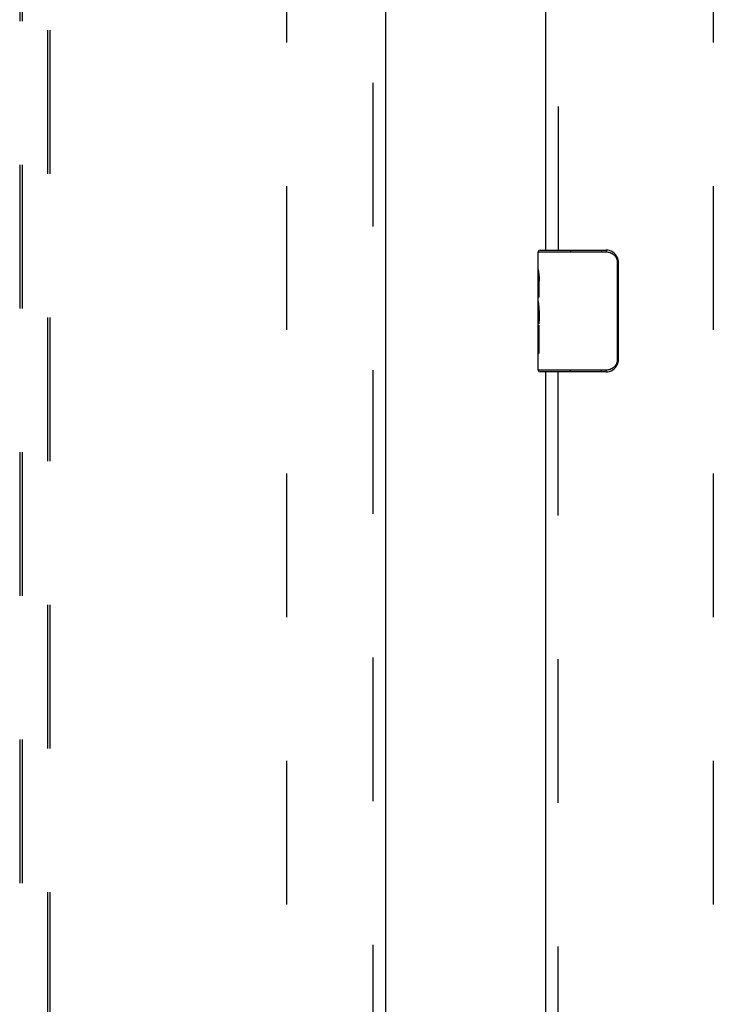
# Model space of a CAD drawing. Header units: inches. Extents: x 0 to 214, y 0 to 139.
# Tile 17 of 147: x 61.65 to 67.34, y 53.81 to 61.88. Entities that reach past the tile are written whole.
import ezdxf

# ---------------------------------------------------------------- set-up
doc = ezdxf.new("R2010")
doc.units = ezdxf.units.IN
doc.header["$LTSCALE"] = 11.786071
doc.header["$MEASUREMENT"] = 0
doc.linetypes.add('HIDDEN', pattern=[0.2, 0.1, -0.1])
for name, color, linetype in [('DEFAULT_2', 8, 'HIDDEN'), ('MAIN_OR_RIGHT_DOOR_ASSEMBLY', 7, 'CONTINUOUS'), ('SECONDARY_OR_LEFT_DOOR_ASSEMBLY', 7, 'CONTINUOUS')]:
    doc.layers.add(name, color=color, linetype=linetype)

msp = doc.modelspace()

# ---------------------------------------------------------------- linework, layer by layer
at = {"layer": 'DEFAULT_2', "color": 8, "linetype": 'HIDDEN'}
for p, q in [((63.8412, 95.8756), (63.8412, 39.2786)), ((67.3412, 95.8756), (67.3412, 39.2786))]:
    msp.add_line(p, q, dxfattribs=at)
at = {"layer": 'MAIN_OR_RIGHT_DOOR_ASSEMBLY', "color": 8, "linetype": 'HIDDEN'}
for p, q in [((66.0702, 75.3154), (66.0702, 59.8387)), ((66.0702, 43.6721), (66.0702, 59.1487))]:
    msp.add_line(p, q, dxfattribs=at)
at = {"layer": 'MAIN_OR_RIGHT_DOOR_ASSEMBLY', "color": 3, "linetype": 'Continuous'}
for p, q in [((65.9662, 75.1604), (65.9662, 59.9937)), ((65.9662, 58.9937), (65.9662, 43.8271))]:
    msp.add_line(p, q, dxfattribs=at)
at = {"layer": 'MAIN_OR_RIGHT_DOOR_ASSEMBLY', "color": 7, "linetype": 'Continuous'}
for p, q in [((65.9062, 59.9787), (66.4635, 59.9787)), ((65.9062, 59.8331), (65.9062, 59.9787)), ((65.9212, 59.9937), (66.4612, 59.9937)), ((66.1692, 59.9937), (66.1692, 59.9787)), ((66.4256, 59.9937), (66.4256, 59.9787)), ((66.5611, 59.8937), (66.5539, 59.8937)), ((66.5539, 59.8937), (66.5539, 59.0937)), ((66.5611, 59.8937), (66.5611, 59.0937)), ((65.9062, 59.5753), (65.9062, 59.8323)), ((65.9119, 59.7767), (65.9062, 59.7767)), ((65.9062, 59.7452), (65.9132, 59.7452)), ((65.9132, 59.6089), (65.9132, 59.7453)), ((65.9062, 59.6089), (65.9132, 59.6089)), ((65.9062, 59.0087), (65.9062, 59.5726)), ((65.9078, 59.5461), (65.9062, 59.5461)), ((65.9076, 59.5481), (65.9095, 59.5261)), ((65.9062, 59.4143), (65.9121, 59.4143)), ((65.9062, 59.3783), (65.9132, 59.3783)), ((65.9132, 59.1479), (65.9132, 59.3783)), ((65.9062, 59.3154), (65.9132, 59.3154)), ((65.9062, 59.1479), (65.9132, 59.1479)), ((66.5611, 59.0937), (66.5539, 59.0937)), ((66.4635, 59.0087), (65.9062, 59.0087)), ((66.4612, 58.9937), (65.9212, 58.9937)), ((66.1692, 58.9937), (66.1692, 59.0087)), ((66.4256, 58.9937), (66.4256, 59.0087))]:
    msp.add_line(p, q, dxfattribs=at)
for points in [[(66.4612, 59.9937), (66.4616, 59.9936), (66.4619, 59.993), (66.4623, 59.9921), (66.4626, 59.9909), (66.4628, 59.9894), (66.4631, 59.9876), (66.4633, 59.9856), (66.4634, 59.9834), (66.4635, 59.9811), (66.4635, 59.9787)], [(66.4635, 59.9787), (66.4719, 59.9784), (66.4803, 59.9773), (66.4886, 59.9754), (66.4967, 59.9728), (66.5046, 59.9694), (66.5122, 59.9654), (66.5193, 59.9606), (66.5258, 59.9554), (66.5314, 59.9499), (66.5361, 59.9444), (66.5402, 59.9388), (66.5436, 59.9332), (66.5464, 59.9277), (66.5486, 59.9224), (66.5504, 59.9172), (66.5518, 59.9121), (66.5528, 59.9073), (66.5534, 59.9026), (66.5538, 59.8981), (66.5539, 59.8937)], [(66.5545, 59.9299), (66.5565, 59.9242), (66.5581, 59.9184), (66.5594, 59.9124), (66.5604, 59.9063), (66.5609, 59.9001), (66.5611, 59.8937)], [(65.9062, 59.8331), (65.9064, 59.8293), (65.9067, 59.8247), (65.9073, 59.8193), (65.9089, 59.8061)], [(65.9089, 59.8061), (65.9099, 59.7985), (65.9107, 59.7904), (65.9115, 59.7818)], [(65.9115, 59.7818), (65.9122, 59.773), (65.9127, 59.7638), (65.913, 59.7546), (65.9132, 59.7453)], [(65.9062, 59.5753), (65.9064, 59.5672), (65.9069, 59.5581), (65.9076, 59.5481)], [(65.9095, 59.5261), (65.9105, 59.5144), (65.9113, 59.5023), (65.9121, 59.49), (65.9127, 59.4774), (65.913, 59.4646), (65.9132, 59.4518), (65.913, 59.4389), (65.9127, 59.4262), (65.9121, 59.4136), (65.9114, 59.4013), (65.9105, 59.3893)], [(66.5539, 59.0937), (66.5538, 59.0894), (66.5534, 59.0849), (66.5528, 59.0802), (66.5518, 59.0754), (66.5504, 59.0703), (66.5486, 59.0651), (66.5464, 59.0598), (66.5436, 59.0543), (66.5402, 59.0487), (66.5361, 59.0431), (66.5314, 59.0376), (66.5258, 59.0321), (66.5193, 59.0269), (66.5122, 59.0221), (66.5046, 59.0181), (66.4967, 59.0147), (66.4886, 59.0121), (66.4803, 59.0102), (66.4719, 59.0091), (66.4635, 59.0087)], [(66.5611, 59.0937), (66.5609, 59.0874), (66.5604, 59.0812), (66.5594, 59.0751), (66.5581, 59.0691), (66.5565, 59.0633), (66.5545, 59.0576)], [(66.4612, 58.9937), (66.4616, 58.9939), (66.4619, 58.9945), (66.4623, 58.9954), (66.4626, 58.9966), (66.4628, 58.9981), (66.4631, 58.9999), (66.4633, 59.0019), (66.4634, 59.0041), (66.4635, 59.0064), (66.4635, 59.0087)]]:
    msp.add_lwpolyline(points, dxfattribs=at)
for centre, radius, start, end in [((65.9212, 59.9787), 0.015, 90, 180), ((66.4612, 59.8937), 0.1, 21.19986, 90), ((66.4612, 59.0937), 0.1, 270, 338.79459), ((65.9212, 59.0087), 0.015, 180, 270)]:
    msp.add_arc(centre, radius, start, end, dxfattribs=at)
msp.add_ellipse((66.1692, 59.4097), major_axis=(0.263, 0), ratio=0.432808, start_param=3.141593, end_param=3.321581, dxfattribs=at)
at = {"layer": 'SECONDARY_OR_LEFT_DOOR_ASSEMBLY', "color": 8, "linetype": 'HIDDEN'}
for p, q in [((64.5497, 96.7231), (64.5497, 38.4311)), ((61.6537, 65.4063), (61.6537, 39.4046)), ((61.6737, 65.4064), (61.6737, 39.4046)), ((61.8837, 39.4046), (61.8837, 65.4064)), ((61.9037, 39.4046), (61.9037, 65.4063))]:
    msp.add_line(p, q, dxfattribs=at)
at = {"layer": 'SECONDARY_OR_LEFT_DOOR_ASSEMBLY', "color": 3, "linetype": 'Continuous'}
msp.add_line((64.6537, 96.7231), (64.6537, 38.4311), dxfattribs=at)

doc.saveas('drawing.dxf')
